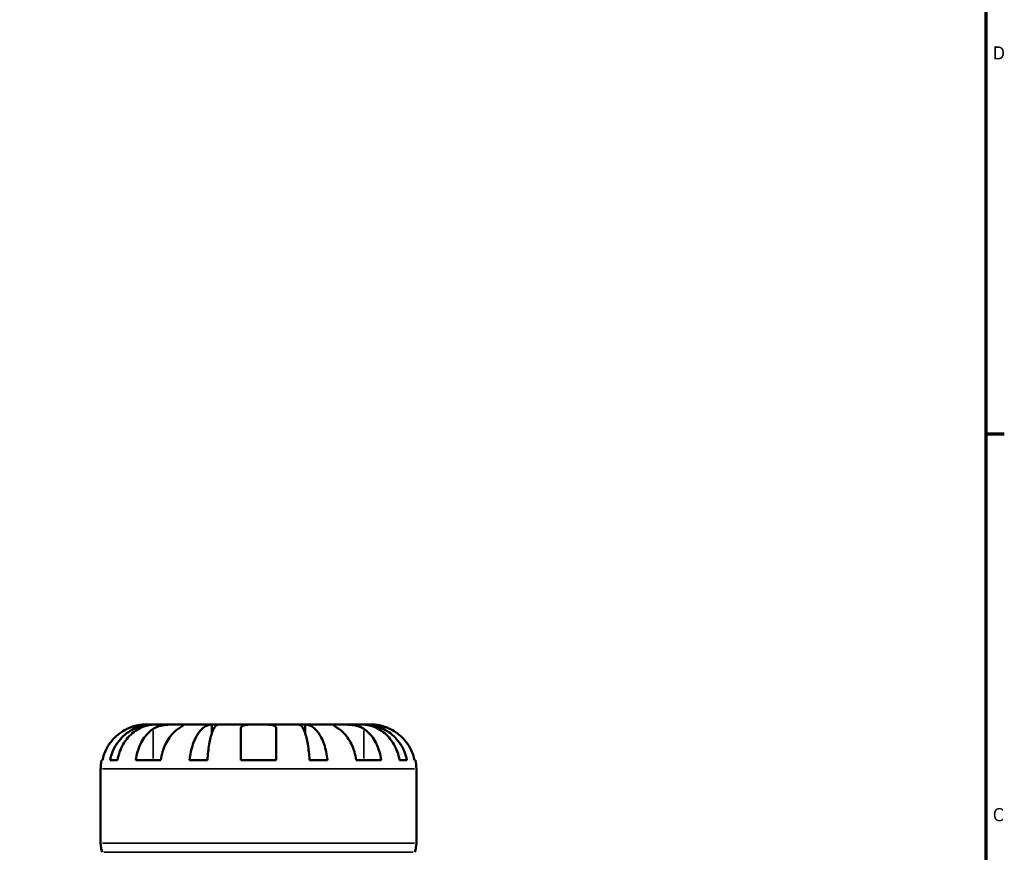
# Model space of a CAD drawing. Header units: inches. Extents: x 0.1 to 36.6, y 0.6 to 29.5.
# Tile 8 of 10: x 26.5 to 33.6, y 13.5 to 19.5. Entities that reach past the tile are written whole.
import ezdxf

# ---------------------------------------------------------------- set-up
doc = ezdxf.new("R2010")
doc.units = ezdxf.units.IN
doc.header["$MEASUREMENT"] = 0
for name, color, linetype, lineweight in [('Border (ANSI)', 7, 'Continuous', 70), ('Visible (ANSI)', 7, 'Continuous', 50), ('Visible Narrow (ANSI)', 7, 'Continuous', 35)]:
    doc.layers.add(name, color=color, linetype=linetype, lineweight=lineweight)
doc.styles.add('Note Text (ANSI)', font='tahoma.ttf')

# ---------------------------------------------------------------- blocks, each defined once
blk = doc.blocks.new('Borders Default Border')
at = {"layer": 'Border (ANSI)'}
blk.add_line((33.5, 16.5), (33.6345, 16.5), dxfattribs=at)
at = {"layer": 'Border (ANSI)', "flags": 128}
blk.add_lwpolyline([(0.5, 1), (0.5, 21), (33.5, 21), (33.5, 1), (0.5, 1)], dxfattribs=at)
at = {"layer": 'Border (ANSI)', "color": 5, "true_color": 0x0000ff, "char_height": 0.0945, "attachment_point": 7, "style": 'Note Text (ANSI)'}
for s, insert in [('D', (33.5526, 19.2028)), ('C', (33.5524, 13.7011))]:
    blk.add_mtext(s, dxfattribs=dict(at, insert=insert))

msp = doc.modelspace()

# ---------------------------------------------------------------- linework, layer by layer
at = {"layer": 'Visible (ANSI)'}
for p, q in [((27.4814, 14.401), (27.4287, 14.401)), ((27.5015, 14.401), (27.4814, 14.401)), ((27.4814, 14.401), (27.4814, 14.4001)), ((27.6687, 14.401), (27.5015, 14.401)), ((27.9104, 14.401), (27.6687, 14.401)), ((27.9589, 14.401), (27.9104, 14.401)), ((27.9104, 14.401), (27.9104, 14.3367)), ((28.248, 14.401), (27.9589, 14.401)), ((28.1198, 14.1445), (28.1198, 14.3703)), ((28.5372, 14.401), (28.248, 14.401)), ((28.3763, 14.3703), (28.3763, 14.1445)), ((28.5857, 14.401), (28.5372, 14.401)), ((28.8274, 14.401), (28.5857, 14.401)), ((28.5857, 14.401), (28.5857, 14.3367)), ((28.9946, 14.401), (28.8274, 14.401)), ((29.0147, 14.401), (28.9946, 14.401)), ((29.0674, 14.401), (29.0147, 14.401)), ((29.0147, 14.401), (29.0147, 14.4001)), ((27.108, 13.5453), (27.108, 14.0804)), ((27.1145, 14.1445), (27.1218, 14.1445)), ((27.176, 14.1445), (27.2296, 14.1445)), ((27.361, 14.1445), (27.5424, 14.1445)), ((27.7503, 14.1445), (27.8799, 14.1445)), ((28.1198, 14.1445), (28.3763, 14.1445)), ((28.6162, 14.1445), (28.7458, 14.1445)), ((28.9537, 14.1445), (29.1351, 14.1445)), ((29.2664, 14.1445), (29.3201, 14.1445)), ((29.3743, 14.1445), (29.3816, 14.1445)), ((29.388, 13.5453), (29.388, 14.0804))]:
    msp.add_line(p, q, dxfattribs=at)
for centre, radius, start, end in [((27.4287, 14.0804), 0.3206, 168.46304, 180), ((29.0674, 14.0804), 0.3206, 0, 11.53696), ((27.336, 13.5453), 0.228, 180, 197.04398), ((29.16, 13.5453), 0.228, 342.95602, 0)]:
    msp.add_arc(centre, radius, start, end, dxfattribs=at)
for points, knots in [([(27.3004, 14.3703), (27.2863, 14.3637), (27.272, 14.3557), (27.2403, 14.3347), (27.2235, 14.3207), (27.1954, 14.2927), (27.1815, 14.2761), (27.1574, 14.2402), (27.1473, 14.221), (27.1323, 14.185), (27.126, 14.165), (27.1218, 14.1445)], [3.990271, 3.990271, 3.990271, 3.990271, 4.1043276, 4.1043276, 4.2560115, 4.2560115, 4.4068722, 4.4068722, 4.557733, 4.557733, 4.7039709, 4.7039709, 4.7039709, 4.7039709]), ([(27.176, 14.1445), (27.1801, 14.165), (27.1862, 14.1851), (27.2007, 14.2212), (27.2104, 14.2404), (27.2337, 14.2763), (27.2472, 14.2929), (27.2743, 14.3209), (27.2905, 14.3348), (27.3254, 14.3588), (27.344, 14.3689), (27.3796, 14.3841), (27.3998, 14.3906), (27.441, 14.399), (27.4621, 14.401), (27.4814, 14.401)], [0.154497, 0.154497, 0.154497, 0.154497, 0.301146, 0.301146, 0.45195, 0.45195, 0.602754, 0.602754, 0.753943, 0.753943, 0.905132, 0.905132, 1.056895, 1.056895, 1.208659, 1.208659, 1.208659, 1.208659]), ([(27.5015, 14.401), (27.4843, 14.401), (27.4655, 14.399), (27.4288, 14.3906), (27.4109, 14.3841), (27.3792, 14.3689), (27.3626, 14.3588), (27.3316, 14.3348), (27.3172, 14.3209), (27.293, 14.2929), (27.281, 14.2763), (27.2603, 14.2404), (27.2516, 14.2212), (27.2387, 14.1851), (27.2333, 14.165), (27.2296, 14.1445)], [3.631383, 3.631383, 3.631383, 3.631383, 3.783147, 3.783147, 3.93491, 3.93491, 4.086099, 4.086099, 4.237288, 4.237288, 4.388092, 4.388092, 4.538896, 4.538896, 4.685545, 4.685545, 4.685545, 4.685545]), ([(27.4287, 14.401), (27.4287, 14.401), (27.4273, 14.401), (27.4214, 14.4009), (27.4167, 14.4008), (27.4021, 14.3997), (27.391, 14.3985), (27.3693, 14.3942), (27.3599, 14.392), (27.3427, 14.387), (27.3351, 14.3845), (27.3195, 14.3787), (27.3116, 14.3754), (27.3026, 14.3713), (27.3015, 14.3708), (27.3004, 14.3703)], [-2.2624521, -2.2624521, -2.2624521, -2.2624521, -2.1788932, -2.1788932, -2.0870705, -2.0870705, -1.9601211, -1.9601211, -1.8755047, -1.8755047, -1.811327, -1.811327, -1.7448754, -1.7448754, -1.7354217, -1.7354217, -1.7354217, -1.7354217]), ([(27.361, 14.1445), (27.364, 14.165), (27.3684, 14.185), (27.379, 14.221), (27.3862, 14.2402), (27.4032, 14.2761), (27.413, 14.2927), (27.4329, 14.3207), (27.4448, 14.3347), (27.4672, 14.3557), (27.4773, 14.3637), (27.4873, 14.3703)], [0.1545017, 0.1545017, 0.1545017, 0.1545017, 0.3007396, 0.3007396, 0.4516004, 0.4516004, 0.6024612, 0.6024612, 0.754145, 0.754145, 0.8682016, 0.8682016, 0.8682016, 0.8682016]), ([(27.4873, 14.3703), (27.49, 14.3721), (27.493, 14.3739), (27.5023, 14.379), (27.5092, 14.3821), (27.5244, 14.3878), (27.5327, 14.3902), (27.5538, 14.3951), (27.5667, 14.3971), (27.5959, 14.3999), (27.6118, 14.4005), (27.6424, 14.401), (27.6567, 14.401), (27.6687, 14.401)], [-0.5247, -0.5247, -0.5247, -0.5247, -0.4918187, -0.4918187, -0.4242098, -0.4242098, -0.3529175, -0.3529175, -0.2525465, -0.2525465, -0.1292355, -0.1292355, 0, 0, 0, 0]), ([(27.6687, 14.3703), (27.6587, 14.3637), (27.6486, 14.3557), (27.6262, 14.3347), (27.6143, 14.3207), (27.5944, 14.2927), (27.5845, 14.2761), (27.5675, 14.2402), (27.5604, 14.221), (27.5498, 14.185), (27.5453, 14.165), (27.5424, 14.1445)], [3.9902711, 3.9902711, 3.9902711, 3.9902711, 4.1043277, 4.1043277, 4.2560115, 4.2560115, 4.4068723, 4.4068723, 4.5577331, 4.5577331, 4.703971, 4.703971, 4.703971, 4.703971]), ([(27.6687, 14.401), (27.6754, 14.401), (27.6814, 14.401), (27.6919, 14.4009), (27.6963, 14.4009), (27.704, 14.4003), (27.7062, 14.3996), (27.7062, 14.3968), (27.7042, 14.3948), (27.6976, 14.3897), (27.6941, 14.3873), (27.6856, 14.3815), (27.6808, 14.3783), (27.6733, 14.3734), (27.671, 14.3718), (27.6687, 14.3703)], [0, 0, 0, 0, 0.0727176, 0.0727176, 0.1504294, 0.1504294, 0.2566741, 0.2566741, 0.3574985, 0.3574985, 0.4278256, 0.4278256, 0.4958936, 0.4958936, 0.523971, 0.523971, 0.523971, 0.523971]), ([(27.7503, 14.1445), (27.7524, 14.165), (27.7557, 14.1851), (27.7633, 14.2212), (27.7684, 14.2404), (27.7806, 14.2763), (27.7876, 14.2929), (27.8019, 14.3209), (27.8104, 14.3348), (27.8286, 14.3588), (27.8384, 14.3689), (27.8571, 14.3841), (27.8676, 14.3906), (27.8893, 14.399), (27.9003, 14.401), (27.9104, 14.401)], [0.154497, 0.154497, 0.154497, 0.154497, 0.301146, 0.301146, 0.45195, 0.45195, 0.602754, 0.602754, 0.753943, 0.753943, 0.905132, 0.905132, 1.056895, 1.056895, 1.208659, 1.208659, 1.208659, 1.208659]), ([(27.9589, 14.401), (27.9539, 14.401), (27.9484, 14.399), (27.9378, 14.3906), (27.9325, 14.3841), (27.9233, 14.3689), (27.9185, 14.3588), (27.9095, 14.3348), (27.9053, 14.3209), (27.8983, 14.2929), (27.8948, 14.2763), (27.8888, 14.2404), (27.8863, 14.2212), (27.8825, 14.1851), (27.8809, 14.165), (27.8799, 14.1445)], [3.631383, 3.631383, 3.631383, 3.631383, 3.783147, 3.783147, 3.93491, 3.93491, 4.086099, 4.086099, 4.237288, 4.237288, 4.388092, 4.388092, 4.538896, 4.538896, 4.685545, 4.685545, 4.685545, 4.685545]), ([(28.1198, 14.3703), (28.1198, 14.3725), (28.1201, 14.3745), (28.1214, 14.3796), (28.1229, 14.3825), (28.1276, 14.3878), (28.1309, 14.3902), (28.1413, 14.3951), (28.1492, 14.3971), (28.1703, 14.3999), (28.1838, 14.4005), (28.2143, 14.401), (28.2311, 14.401), (28.248, 14.401)], [-0.5211875, -0.5211875, -0.5211875, -0.5211875, -0.4827149, -0.4827149, -0.4207878, -0.4207878, -0.3526592, -0.3526592, -0.2514043, -0.2514043, -0.1290367, -0.1290367, 0, 0, 0, 0]), ([(28.248, 14.401), (28.259, 14.401), (28.2699, 14.401), (28.2922, 14.4009), (28.3033, 14.4008), (28.3279, 14.3997), (28.3403, 14.3985), (28.3568, 14.3942), (28.3621, 14.392), (28.3694, 14.387), (28.3718, 14.3845), (28.3751, 14.3787), (28.376, 14.3754), (28.3763, 14.3713), (28.3763, 14.3708), (28.3763, 14.3703)], [-2.2624521, -2.2624521, -2.2624521, -2.2624521, -2.1788932, -2.1788932, -2.0870705, -2.0870705, -1.9601211, -1.9601211, -1.8755047, -1.8755047, -1.811327, -1.811327, -1.7448754, -1.7448754, -1.7354217, -1.7354217, -1.7354217, -1.7354217]), ([(28.6162, 14.1445), (28.6152, 14.165), (28.6136, 14.1851), (28.6098, 14.2212), (28.6073, 14.2404), (28.6013, 14.2763), (28.5978, 14.2929), (28.5908, 14.3209), (28.5866, 14.3348), (28.5776, 14.3588), (28.5728, 14.3689), (28.5636, 14.3841), (28.5583, 14.3906), (28.5477, 14.399), (28.5422, 14.401), (28.5372, 14.401)], [0.154497, 0.154497, 0.154497, 0.154497, 0.301146, 0.301146, 0.45195, 0.45195, 0.602754, 0.602754, 0.753943, 0.753943, 0.905132, 0.905132, 1.056895, 1.056895, 1.208659, 1.208659, 1.208659, 1.208659]), ([(28.5857, 14.401), (28.5958, 14.401), (28.6068, 14.399), (28.6285, 14.3906), (28.639, 14.3841), (28.6577, 14.3689), (28.6675, 14.3588), (28.6857, 14.3348), (28.6942, 14.3209), (28.7085, 14.2929), (28.7155, 14.2763), (28.7277, 14.2404), (28.7328, 14.2212), (28.7404, 14.1851), (28.7436, 14.165), (28.7458, 14.1445)], [3.631383, 3.631383, 3.631383, 3.631383, 3.783147, 3.783147, 3.93491, 3.93491, 4.086099, 4.086099, 4.237288, 4.237288, 4.388092, 4.388092, 4.538896, 4.538896, 4.685545, 4.685545, 4.685545, 4.685545]), ([(28.8274, 14.3703), (28.8247, 14.3721), (28.822, 14.3739), (28.8143, 14.379), (28.8096, 14.3821), (28.8013, 14.3878), (28.7978, 14.3902), (28.7915, 14.3951), (28.7897, 14.3971), (28.7901, 14.3999), (28.7934, 14.4005), (28.806, 14.401), (28.8155, 14.401), (28.8274, 14.401)], [-0.5247, -0.5247, -0.5247, -0.5247, -0.4918187, -0.4918187, -0.4242098, -0.4242098, -0.3529175, -0.3529175, -0.2525465, -0.2525465, -0.1292355, -0.1292355, 0, 0, 0, 0]), ([(28.8274, 14.401), (28.8342, 14.401), (28.8417, 14.401), (28.8584, 14.4009), (28.8676, 14.4009), (28.8905, 14.4003), (28.9043, 14.3996), (28.9313, 14.3968), (28.9442, 14.3948), (28.9651, 14.3897), (28.9733, 14.3873), (28.9883, 14.3815), (28.9952, 14.3783), (29.004, 14.3734), (29.0064, 14.3718), (29.0088, 14.3703)], [0, 0, 0, 0, 0.0727176, 0.0727176, 0.1504294, 0.1504294, 0.2566741, 0.2566741, 0.3574985, 0.3574985, 0.4278256, 0.4278256, 0.4958936, 0.4958936, 0.523971, 0.523971, 0.523971, 0.523971]), ([(28.9537, 14.1445), (28.9508, 14.165), (28.9463, 14.185), (28.9357, 14.221), (28.9286, 14.2402), (28.9115, 14.2761), (28.9017, 14.2927), (28.8818, 14.3207), (28.8699, 14.3347), (28.8475, 14.3557), (28.8374, 14.3637), (28.8274, 14.3703)], [0.1545017, 0.1545017, 0.1545017, 0.1545017, 0.3007396, 0.3007396, 0.4516004, 0.4516004, 0.6024612, 0.6024612, 0.754145, 0.754145, 0.8682016, 0.8682016, 0.8682016, 0.8682016]), ([(29.2664, 14.1445), (29.2628, 14.165), (29.2574, 14.1851), (29.2445, 14.2212), (29.2358, 14.2404), (29.2151, 14.2763), (29.2031, 14.2929), (29.1789, 14.3209), (29.1645, 14.3348), (29.1335, 14.3588), (29.1169, 14.3689), (29.0852, 14.3841), (29.0673, 14.3906), (29.0305, 14.399), (29.0118, 14.401), (28.9946, 14.401)], [0.154497, 0.154497, 0.154497, 0.154497, 0.301146, 0.301146, 0.45195, 0.45195, 0.602754, 0.602754, 0.753943, 0.753943, 0.905132, 0.905132, 1.056895, 1.056895, 1.208659, 1.208659, 1.208659, 1.208659]), ([(29.0088, 14.3703), (29.0188, 14.3637), (29.0289, 14.3557), (29.0513, 14.3347), (29.0632, 14.3207), (29.0831, 14.2927), (29.0929, 14.2761), (29.1099, 14.2402), (29.1171, 14.221), (29.1277, 14.185), (29.1321, 14.165), (29.1351, 14.1445)], [3.9902711, 3.9902711, 3.9902711, 3.9902711, 4.1043277, 4.1043277, 4.2560115, 4.2560115, 4.4068723, 4.4068723, 4.5577331, 4.5577331, 4.703971, 4.703971, 4.703971, 4.703971]), ([(29.0147, 14.401), (29.034, 14.401), (29.0551, 14.399), (29.0963, 14.3906), (29.1165, 14.3841), (29.1521, 14.3689), (29.1707, 14.3588), (29.2056, 14.3348), (29.2218, 14.3209), (29.2489, 14.2929), (29.2624, 14.2763), (29.2857, 14.2404), (29.2954, 14.2212), (29.3099, 14.1851), (29.316, 14.165), (29.3201, 14.1445)], [3.631383, 3.631383, 3.631383, 3.631383, 3.783147, 3.783147, 3.93491, 3.93491, 4.086099, 4.086099, 4.237288, 4.237288, 4.388092, 4.388092, 4.538896, 4.538896, 4.685545, 4.685545, 4.685545, 4.685545]), ([(29.1957, 14.3703), (29.191, 14.3725), (29.1864, 14.3745), (29.1741, 14.3796), (29.1665, 14.3825), (29.1508, 14.3878), (29.1427, 14.3902), (29.1234, 14.3951), (29.1129, 14.3971), (29.0924, 14.3999), (29.0835, 14.4005), (29.0708, 14.401), (29.0674, 14.401), (29.0674, 14.401)], [-0.5211875, -0.5211875, -0.5211875, -0.5211875, -0.4827149, -0.4827149, -0.4207878, -0.4207878, -0.3526592, -0.3526592, -0.2514043, -0.2514043, -0.1290367, -0.1290367, 0, 0, 0, 0]), ([(29.3743, 14.1445), (29.3701, 14.165), (29.3638, 14.185), (29.3488, 14.221), (29.3387, 14.2402), (29.3146, 14.2761), (29.3007, 14.2927), (29.2725, 14.3207), (29.2558, 14.3347), (29.2241, 14.3557), (29.2098, 14.3637), (29.1957, 14.3703)], [0.1545017, 0.1545017, 0.1545017, 0.1545017, 0.3007396, 0.3007396, 0.4516004, 0.4516004, 0.6024612, 0.6024612, 0.754145, 0.754145, 0.8682016, 0.8682016, 0.8682016, 0.8682016])]:
    msp.add_open_spline(points, degree=3, knots=knots, dxfattribs=at)
at = {"layer": 'Visible Narrow (ANSI)'}
for p, q in [((27.4873, 14.359), (27.4873, 14.1558)), ((29.0088, 14.359), (29.0088, 14.1558)), ((29.374, 14.0804), (27.1221, 14.0804)), ((27.1221, 13.5453), (29.374, 13.5453)), ((29.3641, 13.4784), (27.132, 13.4784))]:
    msp.add_line(p, q, dxfattribs=at)

# ---------------------------------------------------------------- block references
msp.add_blockref('Borders Default Border', (0, 0))

doc.saveas('drawing.dxf')
